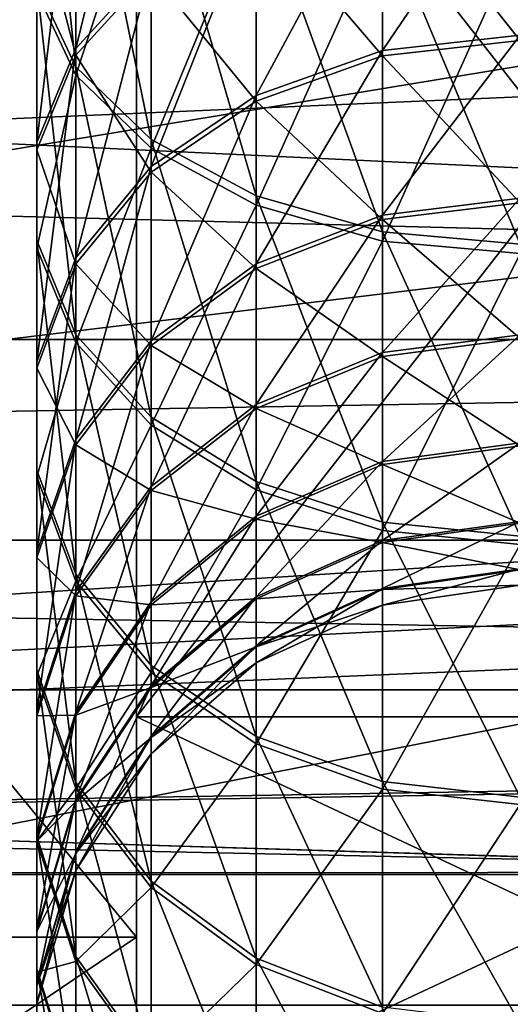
# Model space of a CAD drawing. Extents: x 0 to 200, y 18 to 95.
# Tile 88 of 256: x 79.67 to 81.07, y 38.82 to 41.65. Entities that reach past the tile are written whole.
import ezdxf

# ---------------------------------------------------------------- set-up
doc = ezdxf.new("R2010")
doc.units = 0

msp = doc.modelspace()

# ---------------------------------------------------------------- linework, layer by layer
for points in [[(66.999992, 44.077702, 257.358826), (96.55484, 44.0602, 257.40918), (66.999992, 39.196945, 259.53186)], [(122.799995, 41.532703, 283.789642), (66.999992, 44.077702, 284.641174), (66.999992, 39.196945, 282.468109)], [(122.799995, 44.077702, 284.641174), (66.999992, 44.077702, 284.641174), (122.799995, 41.532703, 283.789642)], [(96.55484, 44.0602, 257.40918), (96.95916, 42.839298, 257.705353), (66.999992, 39.196945, 259.53186)], [(91.499992, 40.731827, 267.25), (33.5, 43.477016, 264.504822), (33.5, 40.731827, 267.25)], [(91.499992, 43.477016, 264.504822), (33.5, 43.477016, 264.504822), (91.499992, 40.731827, 267.25)], [(91.499992, 43.477016, 277.495178), (91.499992, 40.731827, 274.75), (33.5, 40.731827, 274.75)], [(33.5, 43.477016, 277.495178), (91.499992, 43.477016, 277.495178), (33.5, 40.731827, 274.75)], [(79.999992, 42.852016, 263.422272), (79.999992, 39.649292, 266.625), (79.999992, 39.017784, 264.453369)], [(79.999992, 42.671234, 261.539825), (79.999992, 42.852016, 263.422272), (79.999992, 39.017784, 264.453369)], [(79.999992, 42.852016, 263.422272), (82.499992, 39.649292, 266.625), (79.999992, 39.649292, 266.625)], [(79.999992, 42.852016, 263.422272), (82.499992, 42.852016, 263.422272), (82.499992, 39.649292, 266.625)], [(79.999992, 42.852016, 278.577728), (79.999992, 42.671234, 280.460175), (79.999992, 39.649292, 275.375)], [(82.499992, 42.852016, 278.577728), (79.999992, 42.852016, 278.577728), (79.999992, 39.649292, 275.375)], [(82.499992, 39.649292, 275.375), (82.499992, 42.852016, 278.577728), (79.999992, 39.649292, 275.375)], [(96.95916, 42.839298, 257.705353), (97.955971, 41.16729, 258.409363), (66.999992, 39.196945, 259.53186)], [(76.999992, 42.671234, 261.539825), (79.999992, 39.017784, 264.453369), (76.999992, 39.017784, 264.453369)], [(76.999992, 42.671234, 261.539825), (79.999992, 42.671234, 261.539825), (79.999992, 39.017784, 264.453369)], [(79.999992, 42.671234, 280.460175), (76.999992, 42.671234, 280.460175), (76.999992, 39.017784, 277.546631)], [(79.999992, 39.017784, 277.546631), (79.999992, 42.671234, 280.460175), (76.999992, 39.017784, 277.546631)], [(79.999992, 39.649292, 275.375), (79.999992, 42.671234, 280.460175), (79.999992, 39.017784, 277.546631)], [(95.999992, 38.822327, 264.297485), (76.999992, 42.562767, 261.314575), (76.999992, 38.822327, 264.297485)], [(95.999992, 42.562767, 261.314575), (76.999992, 42.562767, 261.314575), (95.999992, 38.822327, 264.297485)], [(95.999992, 42.562767, 280.685425), (95.999992, 38.822327, 277.702515), (76.999992, 38.822327, 277.702515)], [(76.999992, 42.562767, 280.685425), (95.999992, 42.562767, 280.685425), (76.999992, 38.822327, 277.702515)], [(79.714249, 42.558346, 263.541443), (79.826515, 42.355484, 263.217346), (79.826515, 41.514736, 263.811707)], [(79.714249, 41.752605, 264.111053), (79.714249, 42.558346, 263.541443), (79.826515, 41.514736, 263.811707)], [(80.041946, 42.446949, 264.984802), (79.826515, 42.238392, 264.722382), (79.826515, 41.566887, 265.320374)], [(80.041946, 41.80352, 265.557831), (80.041946, 42.446949, 264.984802), (79.826515, 41.566887, 265.320374)], [(79.826515, 42.355484, 263.217346), (80.041946, 42.177624, 262.933197), (80.041946, 41.306179, 263.549286)], [(79.826515, 41.514736, 263.811707), (79.826515, 42.355484, 263.217346), (80.041946, 41.306179, 263.549286)], [(79.826515, 42.32877, 278.765869), (79.714249, 41.728966, 277.870087), (79.826515, 41.49007, 278.16861)], [(80.041946, 42.149933, 279.049408), (79.826515, 42.32877, 278.765869), (79.826515, 41.49007, 278.16861)], [(79.826515, 42.238392, 264.722382), (79.714249, 42.000523, 264.423035), (79.714249, 41.296997, 265.049561)], [(79.826515, 41.566887, 265.320374), (79.826515, 42.238392, 264.722382), (79.714249, 41.296997, 265.049561)], [(115.346222, 40.155949, 279.984253), (35.839737, 42.227016, 281.573425), (37.428932, 40.155949, 279.984253)], [(116.93541, 42.227016, 281.573425), (35.839737, 42.227016, 281.573425), (115.346222, 40.155949, 279.984253)], [(99.614899, 42.227016, 264.25293), (101.204079, 40.155949, 265.842102), (51.571064, 40.155949, 265.842102)], [(53.160252, 42.227016, 264.25293), (99.614899, 42.227016, 264.25293), (51.571064, 40.155949, 265.842102)], [(79.714249, 41.977951, 277.55896), (79.826515, 42.21685, 277.260437), (79.826515, 41.547401, 276.660126)], [(79.826515, 42.21685, 277.260437), (80.041946, 41.784847, 276.423492), (79.826515, 41.547401, 276.660126)], [(80.041946, 42.177624, 262.933197), (80.343094, 42.039169, 262.712006), (80.343094, 41.143829, 263.344971)], [(80.041946, 41.306179, 263.549286), (80.041946, 42.177624, 262.933197), (80.343094, 41.143829, 263.344971)], [(80.041946, 42.149933, 279.049408), (79.826515, 41.49007, 278.16861), (80.041946, 41.280609, 278.430328)], [(80.343094, 42.010719, 279.270111), (80.041946, 42.149933, 279.049408), (80.041946, 41.280609, 278.430328)], [(81.099991, 42.144604, 265.900085), (80.705566, 42.104568, 265.859924), (80.705566, 41.561275, 266.46579)], [(81.099991, 41.605553, 266.501221), (81.099991, 42.144604, 265.900085), (80.705566, 41.561275, 266.46579)], [(80.705566, 42.086937, 276.122437), (81.099991, 42.127106, 276.082397), (81.099991, 41.590126, 275.479462)], [(80.705566, 42.104568, 265.859924), (80.343094, 41.98772, 265.742676), (80.343094, 41.43203, 266.362335)], [(80.705566, 41.561275, 266.46579), (80.705566, 42.104568, 265.859924), (80.343094, 41.43203, 266.362335)], [(80.343094, 41.969688, 276.239288), (80.705566, 42.086937, 276.122437), (80.705566, 41.545727, 275.51474)], [(80.705566, 42.086937, 276.122437), (81.099991, 41.590126, 275.479462), (80.705566, 41.545727, 275.51474)], [(80.343094, 42.039169, 262.712006), (80.705566, 41.95134, 262.571716), (80.705566, 41.04084, 263.215393)], [(80.343094, 41.143829, 263.344971), (80.343094, 42.039169, 262.712006), (80.705566, 41.04084, 263.215393)], [(80.343094, 42.010719, 279.270111), (80.041946, 41.280609, 278.430328), (80.343094, 41.117561, 278.634064)], [(80.705566, 41.922409, 279.410126), (80.343094, 42.010719, 279.270111), (80.343094, 41.117561, 278.634064)], [(79.714249, 42.000523, 264.423035), (79.714249, 41.752605, 264.111053), (79.714249, 41.015713, 264.767303)], [(79.714249, 41.296997, 265.049561), (79.714249, 42.000523, 264.423035), (79.714249, 41.015713, 264.767303)], [(79.714249, 41.728966, 277.870087), (79.714249, 41.977951, 277.55896), (79.714249, 41.276585, 276.930023)], [(79.714249, 41.977951, 277.55896), (79.826515, 41.547401, 276.660126), (79.714249, 41.276585, 276.930023)], [(80.343094, 41.98772, 265.742676), (80.041946, 41.80352, 265.557831), (80.041946, 41.228291, 266.19928)], [(80.343094, 41.43203, 266.362335), (80.343094, 41.98772, 265.742676), (80.041946, 41.228291, 266.19928)], [(80.041946, 41.784847, 276.423492), (80.343094, 41.969688, 276.239288), (80.343094, 41.416126, 275.617706)], [(80.343094, 41.969688, 276.239288), (80.705566, 41.545727, 275.51474), (80.343094, 41.416126, 275.617706)], [(80.705566, 41.95134, 262.571716), (81.099991, 41.921249, 262.523621), (81.099991, 41.005558, 263.17099)], [(80.705566, 41.04084, 263.215393), (80.705566, 41.95134, 262.571716), (81.099991, 41.005558, 263.17099)], [(80.705566, 41.922409, 279.410126), (80.343094, 41.117561, 278.634064), (80.705566, 41.014126, 278.763306)], [(81.099991, 41.892155, 279.458099), (80.705566, 41.922409, 279.410126), (80.705566, 41.014126, 278.763306)], [(81.099991, 41.892155, 279.458099), (80.705566, 41.014126, 278.763306), (81.099991, 40.978695, 278.807587)], [(80.041946, 41.80352, 265.557831), (79.826515, 41.566887, 265.320374), (79.826515, 40.96656, 265.989838)], [(80.041946, 41.228291, 266.19928), (80.041946, 41.80352, 265.557831), (79.826515, 40.96656, 265.989838)], [(79.826515, 41.547401, 276.660126), (80.041946, 41.784847, 276.423492), (80.041946, 41.21183, 275.78006)], [(80.041946, 41.784847, 276.423492), (80.343094, 41.416126, 275.617706), (80.041946, 41.21183, 275.78006)], [(79.714249, 41.752605, 264.111053), (79.826515, 41.514736, 263.811707), (79.826515, 40.745819, 264.49649)], [(79.714249, 41.015713, 264.767303), (79.714249, 41.752605, 264.111053), (79.826515, 40.745819, 264.49649)], [(79.826515, 41.49007, 278.16861), (79.714249, 41.728966, 277.870087), (79.714249, 40.994331, 277.211304)], [(79.714249, 41.728966, 277.870087), (79.714249, 41.276585, 276.930023), (79.714249, 40.994331, 277.211304)], [(81.099991, 41.605553, 266.501221), (80.705566, 41.561275, 266.46579), (80.705566, 41.089226, 267.128632)], [(81.099991, 41.137192, 267.158905), (81.099991, 41.605553, 266.501221), (80.705566, 41.089226, 267.128632)], [(80.705566, 41.545727, 275.51474), (81.099991, 41.590126, 275.479462), (81.099991, 41.124027, 274.82016)], [(79.826515, 41.566887, 265.320374), (79.714249, 41.296997, 265.049561), (79.714249, 40.668045, 265.750946)], [(79.826515, 40.96656, 265.989838), (79.826515, 41.566887, 265.320374), (79.714249, 40.668045, 265.750946)], [(80.705566, 41.561275, 266.46579), (80.343094, 41.43203, 266.362335), (80.343094, 40.949215, 267.040344)], [(80.705566, 41.089226, 267.128632), (80.705566, 41.561275, 266.46579), (80.343094, 40.949215, 267.040344)], [(122.799995, 39.196945, 282.468109), (122.799995, 41.532703, 283.789642), (66.999992, 39.196945, 282.468109)], [(79.714249, 41.276585, 276.930023), (79.826515, 41.547401, 276.660126), (79.826515, 40.949383, 275.988617)], [(79.826515, 41.547401, 276.660126), (80.041946, 41.21183, 275.78006), (79.826515, 40.949383, 275.988617)], [(80.343094, 41.416126, 275.617706), (80.705566, 41.545727, 275.51474), (80.705566, 41.075958, 274.85025)], [(80.705566, 41.545727, 275.51474), (81.099991, 41.124027, 274.82016), (80.705566, 41.075958, 274.85025)], [(79.826515, 41.514736, 263.811707), (80.041946, 41.306179, 263.549286), (80.041946, 40.50919, 264.259064)], [(79.826515, 40.745819, 264.49649), (79.826515, 41.514736, 263.811707), (80.041946, 40.50919, 264.259064)], [(79.826515, 41.49007, 278.16861), (79.714249, 40.994331, 277.211304), (79.826515, 40.723511, 277.481201)], [(80.041946, 41.280609, 278.430328), (79.826515, 41.49007, 278.16861), (79.826515, 40.723511, 277.481201)], [(80.343094, 41.43203, 266.362335), (80.041946, 41.228291, 266.19928), (80.041946, 40.7285, 266.901123)], [(80.343094, 40.949215, 267.040344), (80.343094, 41.43203, 266.362335), (80.041946, 40.7285, 266.901123)], [(80.041946, 41.21183, 275.78006), (80.343094, 41.416126, 275.617706), (80.343094, 40.935646, 274.93808)], [(80.343094, 41.416126, 275.617706), (80.705566, 41.075958, 274.85025), (80.343094, 40.935646, 274.93808)], [(80.041946, 41.306179, 263.549286), (80.343094, 41.143829, 263.344971), (80.343094, 40.324989, 264.074219)], [(80.041946, 40.50919, 264.259064), (80.041946, 41.306179, 263.549286), (80.343094, 40.324989, 264.074219)], [(79.714249, 41.296997, 265.049561), (79.714249, 41.015713, 264.767303), (79.714249, 40.35693, 265.501953)], [(79.714249, 40.668045, 265.750946), (79.714249, 41.296997, 265.049561), (79.714249, 40.35693, 265.501953)], [(79.714249, 40.994331, 277.211304), (79.714249, 41.276585, 276.930023), (79.714249, 40.650047, 276.226501)], [(79.714249, 41.276585, 276.930023), (79.826515, 40.949383, 275.988617), (79.714249, 40.650047, 276.226501)], [(80.041946, 41.280609, 278.430328), (79.826515, 40.723511, 277.481201), (80.041946, 40.486065, 277.717834)], [(80.343094, 41.117561, 278.634064), (80.041946, 41.280609, 278.430328), (80.041946, 40.486065, 277.717834)], [(80.041946, 41.228291, 266.19928), (79.826515, 40.96656, 265.989838), (79.826515, 40.444965, 266.72229)], [(80.041946, 40.7285, 266.901123), (80.041946, 41.228291, 266.19928), (79.826515, 40.444965, 266.72229)], [(79.826515, 40.949383, 275.988617), (80.041946, 41.21183, 275.78006), (80.041946, 40.714455, 275.076508)], [(80.041946, 41.21183, 275.78006), (80.343094, 40.935646, 274.93808), (80.041946, 40.714455, 275.076508)], [(97.955971, 41.16729, 258.409363), (98.184906, 40.783283, 258.571075), (66.999992, 39.196945, 259.53186)], [(80.343094, 41.143829, 263.344971), (80.705566, 41.04084, 263.215393), (80.705566, 40.208138, 263.95697)], [(80.343094, 40.324989, 264.074219), (80.343094, 41.143829, 263.344971), (80.705566, 40.208138, 263.95697)], [(81.099991, 41.137192, 267.158905), (80.705566, 41.089226, 267.128632), (80.705566, 40.694366, 267.84021)], [(81.099991, 40.745419, 267.864899), (81.099991, 41.137192, 267.158905), (80.705566, 40.694366, 267.84021)], [(80.343094, 41.117561, 278.634064), (80.041946, 40.486065, 277.717834), (80.343094, 40.301231, 277.902039)], [(80.705566, 41.014126, 278.763306), (80.343094, 41.117561, 278.634064), (80.343094, 40.301231, 277.902039)], [(80.705566, 41.075958, 274.85025), (81.099991, 41.124027, 274.82016), (81.099991, 40.734684, 274.112823)], [(80.705566, 41.089226, 267.128632), (80.343094, 40.949215, 267.040344), (80.343094, 40.545345, 267.768127)], [(80.705566, 40.694366, 267.84021), (80.705566, 41.089226, 267.128632), (80.343094, 40.545345, 267.768127)], [(80.343094, 40.935646, 274.93808), (80.705566, 41.075958, 274.85025), (80.705566, 40.683544, 274.137329)], [(80.705566, 41.075958, 274.85025), (81.099991, 40.734684, 274.112823), (80.705566, 40.683544, 274.137329)], [(79.714249, 41.015713, 264.767303), (79.826515, 40.745819, 264.49649), (79.826515, 40.058411, 265.263062)], [(79.714249, 40.35693, 265.501953), (79.714249, 41.015713, 264.767303), (79.826515, 40.058411, 265.263062)], [(80.705566, 41.04084, 263.215393), (81.099991, 41.005558, 263.17099), (81.099991, 40.168106, 263.916779)], [(80.705566, 40.208138, 263.95697), (80.705566, 41.04084, 263.215393), (81.099991, 40.168106, 263.916779)], [(79.826515, 40.723511, 277.481201), (79.714249, 40.994331, 277.211304), (79.714249, 40.338078, 276.474426)], [(79.714249, 40.994331, 277.211304), (79.714249, 40.650047, 276.226501), (79.714249, 40.338078, 276.474426)], [(80.705566, 41.014126, 278.763306), (80.343094, 40.301231, 277.902039), (80.705566, 40.183979, 278.01886)], [(81.099991, 40.978695, 278.807587), (80.705566, 41.014126, 278.763306), (80.705566, 40.183979, 278.01886)], [(79.826515, 40.96656, 265.989838), (79.714249, 40.668045, 265.750946), (79.714249, 40.121578, 266.518311)], [(79.826515, 40.444965, 266.72229), (79.826515, 40.96656, 265.989838), (79.714249, 40.121578, 266.518311)], [(81.099991, 40.978695, 278.807587), (80.705566, 40.183979, 278.01886), (81.099991, 40.143806, 278.058899)], [(79.714249, 40.650047, 276.226501), (79.826515, 40.949383, 275.988617), (79.826515, 40.430305, 275.254395)], [(79.826515, 40.949383, 275.988617), (80.041946, 40.714455, 275.076508), (79.826515, 40.430305, 275.254395)], [(80.343094, 40.949215, 267.040344), (80.041946, 40.7285, 266.901123), (80.041946, 40.310432, 267.65451)], [(80.343094, 40.545345, 267.768127), (80.343094, 40.949215, 267.040344), (80.041946, 40.310432, 267.65451)], [(80.041946, 40.714455, 275.076508), (80.343094, 40.935646, 274.93808), (80.343094, 40.534279, 274.208893)], [(80.343094, 40.935646, 274.93808), (80.705566, 40.683544, 274.137329), (80.343094, 40.534279, 274.208893)], [(98.184906, 40.783283, 258.571075), (99.175209, 39.744286, 259.220428), (66.999992, 39.196945, 259.53186)], [(79.826515, 40.745819, 264.49649), (80.041946, 40.50919, 264.259064), (80.041946, 39.796684, 265.053589)], [(79.826515, 40.058411, 265.263062), (79.826515, 40.745819, 264.49649), (80.041946, 39.796684, 265.053589)], [(81.099991, 40.745419, 267.864899), (80.705566, 40.694366, 267.84021), (80.705566, 40.381657, 268.591492)], [(81.099991, 40.43515, 268.610321), (81.099991, 40.745419, 267.864899), (80.705566, 40.381657, 268.591492)], [(80.705566, 40.683544, 274.137329), (81.099991, 40.734684, 274.112823), (81.099991, 40.426979, 273.366333)], [(91.499992, 39.727016, 271), (33.5, 40.731827, 267.25), (33.5, 39.727016, 271)], [(91.499992, 40.731827, 274.75), (91.499992, 39.727016, 271), (33.5, 39.727016, 271)], [(33.5, 40.731827, 274.75), (91.499992, 40.731827, 274.75), (33.5, 39.727016, 271)], [(91.499992, 40.731827, 267.25), (33.5, 40.731827, 267.25), (91.499992, 39.727016, 271)], [(79.826515, 40.723511, 277.481201), (79.714249, 40.338078, 276.474426), (79.826515, 40.038742, 276.71228)], [(80.041946, 40.7285, 266.901123), (79.826515, 40.444965, 266.72229), (79.826515, 40.008659, 267.508545)], [(80.041946, 40.310432, 267.65451), (80.041946, 40.7285, 266.901123), (79.826515, 40.008659, 267.508545)], [(80.041946, 40.486065, 277.717834), (79.826515, 40.723511, 277.481201), (79.826515, 40.038742, 276.71228)], [(79.826515, 40.430305, 275.254395), (80.041946, 40.714455, 275.076508), (80.041946, 40.298977, 274.321716)], [(80.041946, 40.714455, 275.076508), (80.343094, 40.534279, 274.208893), (80.041946, 40.298977, 274.321716)], [(80.705566, 40.694366, 267.84021), (80.343094, 40.545345, 267.768127), (80.343094, 40.225506, 268.53656)], [(80.705566, 40.381657, 268.591492), (80.705566, 40.694366, 267.84021), (80.343094, 40.225506, 268.53656)], [(80.343094, 40.534279, 274.208893), (80.705566, 40.683544, 274.137329), (80.705566, 40.373421, 273.384979)], [(80.705566, 40.683544, 274.137329), (81.099991, 40.426979, 273.366333), (80.705566, 40.373421, 273.384979)], [(79.714249, 40.668045, 265.750946), (79.714249, 40.35693, 265.501953), (79.714249, 39.784538, 266.305725)], [(79.714249, 40.121578, 266.518311), (79.714249, 40.668045, 265.750946), (79.714249, 39.784538, 266.305725)], [(79.714249, 40.338078, 276.474426), (79.714249, 40.650047, 276.226501), (79.714249, 40.10622, 275.457245)], [(79.714249, 40.650047, 276.226501), (79.826515, 40.430305, 275.254395), (79.714249, 40.10622, 275.457245)], [(80.343094, 40.545345, 267.768127), (80.041946, 40.310432, 267.65451), (80.041946, 39.979347, 268.449951)], [(80.343094, 40.225506, 268.53656), (80.343094, 40.545345, 267.768127), (80.041946, 39.979347, 268.449951)], [(80.041946, 40.298977, 274.321716), (80.343094, 40.534279, 274.208893), (80.343094, 40.217083, 273.439362)], [(80.041946, 40.50919, 264.259064), (80.343094, 40.324989, 264.074219), (80.343094, 39.592945, 264.890533)], [(80.041946, 39.796684, 265.053589), (80.041946, 40.50919, 264.259064), (80.343094, 39.592945, 264.890533)], [(80.343094, 40.534279, 274.208893), (80.705566, 40.373421, 273.384979), (80.343094, 40.217083, 273.439362)], [(80.041946, 40.486065, 277.717834), (79.826515, 40.038742, 276.71228), (80.041946, 39.776295, 276.920837)], [(80.343094, 40.301231, 277.902039), (80.041946, 40.486065, 277.717834), (80.041946, 39.776295, 276.920837)], [(79.826515, 40.444965, 266.72229), (79.714249, 40.121578, 266.518311), (79.714249, 39.664467, 267.342041)], [(79.826515, 40.008659, 267.508545), (79.826515, 40.444965, 266.72229), (79.714249, 39.664467, 267.342041)], [(79.714249, 40.10622, 275.457245), (79.826515, 40.430305, 275.254395), (79.826515, 39.996704, 274.466644)], [(79.826515, 40.430305, 275.254395), (80.041946, 40.298977, 274.321716), (79.826515, 39.996704, 274.466644)], [(81.099991, 40.43515, 268.610321), (80.705566, 40.381657, 268.591492), (80.705566, 40.155029, 269.373077)], [(81.099991, 40.210297, 269.385803), (81.099991, 40.43515, 268.610321), (80.705566, 40.155029, 269.373077)], [(80.705566, 40.373421, 273.384979), (81.099991, 40.426979, 273.366333), (81.099991, 40.204792, 272.590088)], [(80.705566, 40.381657, 268.591492), (80.343094, 40.225506, 268.53656), (80.343094, 39.99371, 269.335968)], [(80.705566, 40.155029, 269.373077), (80.705566, 40.381657, 268.591492), (80.343094, 39.99371, 269.335968)], [(80.343094, 40.217083, 273.439362), (80.705566, 40.373421, 273.384979), (80.705566, 40.149483, 272.6026)], [(80.705566, 40.373421, 273.384979), (81.099991, 40.204792, 272.590088), (80.705566, 40.149483, 272.6026)], [(79.714249, 40.35693, 265.501953), (79.826515, 40.058411, 265.263062), (79.826515, 39.461151, 266.101746)], [(79.714249, 39.784538, 266.305725), (79.714249, 40.35693, 265.501953), (79.826515, 39.461151, 266.101746)], [(79.826515, 40.038742, 276.71228), (79.714249, 40.338078, 276.474426), (79.714249, 39.768456, 275.668671)], [(79.714249, 40.338078, 276.474426), (79.714249, 40.10622, 275.457245), (79.714249, 39.768456, 275.668671)], [(80.041946, 40.310432, 267.65451), (79.826515, 40.008659, 267.508545), (79.826515, 39.663124, 268.338684)], [(80.041946, 39.979347, 268.449951), (80.041946, 40.310432, 267.65451), (79.826515, 39.663124, 268.338684)], [(80.343094, 40.324989, 264.074219), (80.705566, 40.208138, 263.95697), (80.705566, 39.463699, 264.787109)], [(80.343094, 39.592945, 264.890533), (80.343094, 40.324989, 264.074219), (80.705566, 39.463699, 264.787109)], [(79.826515, 39.996704, 274.466644), (80.041946, 40.298977, 274.321716), (80.041946, 39.970627, 273.525116)], [(80.343094, 40.301231, 277.902039), (80.041946, 39.776295, 276.920837), (80.343094, 39.571995, 277.083191)], [(80.041946, 40.298977, 274.321716), (80.343094, 40.217083, 273.439362), (80.041946, 39.970627, 273.525116)], [(80.705566, 40.183979, 278.01886), (80.343094, 40.301231, 277.902039), (80.343094, 39.571995, 277.083191)], [(80.343094, 40.225506, 268.53656), (80.041946, 39.979347, 268.449951), (80.041946, 39.739403, 269.277466)], [(80.343094, 39.99371, 269.335968), (80.343094, 40.225506, 268.53656), (80.041946, 39.739403, 269.277466)], [(80.343094, 40.217083, 273.439362), (80.343094, 39.988037, 272.63916), (80.041946, 39.970627, 273.525116)], [(80.343094, 40.217083, 273.439362), (80.705566, 40.149483, 272.6026), (80.343094, 39.988037, 272.63916)], [(81.099991, 40.210297, 269.385803), (80.705566, 40.155029, 269.373077), (80.705566, 40.017342, 270.17511)], [(81.099991, 40.073685, 270.181549), (81.099991, 40.210297, 269.385803), (80.705566, 40.017342, 270.17511)], [(80.705566, 40.208138, 263.95697), (81.099991, 40.168106, 263.916779), (81.099991, 39.419422, 264.751678)], [(80.705566, 39.463699, 264.787109), (80.705566, 40.208138, 263.95697), (81.099991, 39.419422, 264.751678)], [(80.705566, 40.149483, 272.6026), (81.099991, 40.204792, 272.590088), (81.099991, 40.070915, 271.793854)], [(80.705566, 40.183979, 278.01886), (80.343094, 39.571995, 277.083191), (80.705566, 39.442398, 277.186188)], [(81.099991, 40.143806, 278.058899), (80.705566, 40.183979, 278.01886), (80.705566, 39.442398, 277.186188)], [(113.275154, 38.566761, 277.913177), (37.428932, 40.155949, 279.984253), (39.5, 38.566761, 277.913177)], [(115.346222, 40.155949, 279.984253), (37.428932, 40.155949, 279.984253), (113.275154, 38.566761, 277.913177)], [(51.571064, 40.155949, 265.842102), (103.275146, 38.566761, 267.913177), (49.499989, 38.566761, 267.913177)], [(51.571064, 40.155949, 265.842102), (101.204079, 40.155949, 265.842102), (103.275146, 38.566761, 267.913177)], [(80.705566, 40.155029, 269.373077), (80.343094, 39.99371, 269.335968), (80.343094, 39.852879, 270.156311)], [(80.705566, 40.017342, 270.17511), (80.705566, 40.155029, 269.373077), (80.343094, 39.852879, 270.156311)], [(80.705566, 40.149483, 272.6026), (80.705566, 40.014549, 271.80011), (80.343094, 39.988037, 272.63916)], [(80.705566, 40.149483, 272.6026), (81.099991, 40.070915, 271.793854), (80.705566, 40.014549, 271.80011)], [(81.099991, 40.143806, 278.058899), (80.705566, 39.442398, 277.186188), (81.099991, 39.397999, 277.221466)], [(79.714249, 40.121578, 266.518311), (79.714249, 39.784538, 266.305725), (79.714249, 39.305744, 267.168518)], [(79.714249, 39.664467, 267.342041), (79.714249, 40.121578, 266.518311), (79.714249, 39.305744, 267.168518)], [(79.714249, 39.768456, 275.668671), (79.714249, 40.10622, 275.457245), (79.714249, 39.651943, 274.631958)], [(79.714249, 40.10622, 275.457245), (79.826515, 39.996704, 274.466644), (79.714249, 39.651943, 274.631958)], [(79.826515, 40.058411, 265.263062), (80.041946, 39.796684, 265.053589), (80.041946, 39.177616, 265.922913)], [(79.826515, 39.461151, 266.101746), (79.826515, 40.058411, 265.263062), (80.041946, 39.177616, 265.922913)], [(81.099991, 40.073685, 270.181549), (80.705566, 40.017342, 270.17511), (80.705566, 39.970318, 270.987549)], [(81.099991, 40.027027, 270.98764), (81.099991, 40.073685, 270.181549), (80.705566, 39.970318, 270.987549)], [(81.099991, 40.070915, 271.793854), (81.099991, 40.027027, 270.98764), (80.705566, 40.014549, 271.80011)], [(79.826515, 40.038742, 276.71228), (79.714249, 39.768456, 275.668671), (79.826515, 39.444366, 275.871521)], [(80.041946, 39.776295, 276.920837), (79.826515, 40.038742, 276.71228), (79.826515, 39.444366, 275.871521)], [(79.826515, 40.008659, 267.508545), (79.714249, 39.664467, 267.342041), (79.714249, 39.302456, 268.211792)], [(79.826515, 39.663124, 268.338684), (79.826515, 40.008659, 267.508545), (79.714249, 39.302456, 268.211792)], [(80.705566, 40.017342, 270.17511), (80.343094, 39.852879, 270.156311), (80.343094, 39.804779, 270.987244)], [(80.705566, 39.970318, 270.987549), (80.705566, 40.017342, 270.17511), (80.343094, 39.804779, 270.987244)], [(80.705566, 40.014549, 271.80011), (80.705566, 39.970318, 270.987549), (80.343094, 39.850021, 271.818359)], [(80.343094, 39.988037, 272.63916), (80.705566, 40.014549, 271.80011), (80.343094, 39.850021, 271.818359)], [(80.705566, 40.014549, 271.80011), (81.099991, 40.027027, 270.98764), (80.705566, 39.970318, 270.987549)], [(79.826515, 39.996704, 274.466644), (79.826515, 39.654022, 273.635315), (79.714249, 39.651943, 274.631958)], [(79.826515, 39.996704, 274.466644), (80.041946, 39.970627, 273.525116), (79.826515, 39.654022, 273.635315)], [(80.041946, 39.979347, 268.449951), (79.826515, 39.663124, 268.338684), (79.826515, 39.412712, 269.202301)], [(80.041946, 39.739403, 269.277466), (80.041946, 39.979347, 268.449951), (79.826515, 39.412712, 269.202301)], [(80.041946, 39.970627, 273.525116), (80.041946, 39.733528, 272.696808), (79.826515, 39.654022, 273.635315)], [(80.343094, 39.99371, 269.335968), (80.041946, 39.739403, 269.277466), (80.041946, 39.59362, 270.126648)], [(80.343094, 39.852879, 270.156311), (80.343094, 39.99371, 269.335968), (80.041946, 39.59362, 270.126648)], [(80.343094, 39.988037, 272.63916), (80.343094, 39.850021, 271.818359), (80.041946, 39.733528, 272.696808)], [(80.041946, 39.970627, 273.525116), (80.343094, 39.988037, 272.63916), (80.041946, 39.733528, 272.696808)], [(80.343094, 39.850021, 271.818359), (80.705566, 39.970318, 270.987549), (80.343094, 39.804779, 270.987244)], [(80.343094, 39.852879, 270.156311), (80.041946, 39.59362, 270.126648), (80.041946, 39.543831, 270.986816)], [(80.343094, 39.804779, 270.987244), (80.343094, 39.852879, 270.156311), (80.041946, 39.543831, 270.986816)], [(80.343094, 39.850021, 271.818359), (80.343094, 39.804779, 270.987244), (80.041946, 39.590664, 271.847137)], [(80.041946, 39.733528, 272.696808), (80.343094, 39.850021, 271.818359), (80.041946, 39.590664, 271.847137)], [(80.041946, 39.590664, 271.847137), (80.343094, 39.804779, 270.987244), (80.041946, 39.543831, 270.986816)], [(79.714249, 39.784538, 266.305725), (79.826515, 39.461151, 266.101746), (79.826515, 38.961555, 267.002045)], [(79.714249, 39.305744, 267.168518), (79.714249, 39.784538, 266.305725), (79.826515, 38.961555, 267.002045)], [(80.041946, 39.776295, 276.920837), (79.826515, 39.444366, 275.871521), (80.041946, 39.160217, 276.049377)], [(80.041946, 39.796684, 265.053589), (80.343094, 39.592945, 264.890533), (80.343094, 38.956902, 265.783722)], [(80.041946, 39.177616, 265.922913), (80.041946, 39.796684, 265.053589), (80.343094, 38.956902, 265.783722)], [(80.343094, 39.571995, 277.083191), (80.041946, 39.776295, 276.920837), (80.041946, 39.160217, 276.049377)], [(79.826515, 39.444366, 275.871521), (79.714249, 39.768456, 275.668671), (79.714249, 39.292625, 274.80423)], [(79.714249, 39.768456, 275.668671), (79.714249, 39.651943, 274.631958), (79.714249, 39.292625, 274.80423)], [(99.175209, 39.744286, 259.220428), (99.193626, 39.72496, 259.232513), (66.999992, 39.196945, 259.53186)], [(99.193626, 39.72496, 259.232513), (99.683624, 39.210865, 259.553802), (66.999992, 39.196945, 259.53186)], [(80.041946, 39.739403, 269.277466), (79.826515, 39.412712, 269.202301), (79.826515, 39.260567, 270.088531)], [(80.041946, 39.59362, 270.126648), (80.041946, 39.739403, 269.277466), (79.826515, 39.260567, 270.088531)], [(80.041946, 39.733528, 272.696808), (80.041946, 39.590664, 271.847137), (79.826515, 39.406582, 272.770844)], [(79.826515, 39.654022, 273.635315), (80.041946, 39.733528, 272.696808), (79.826515, 39.406582, 272.770844)], [(79.714249, 39.664467, 267.342041), (79.714249, 39.305744, 267.168518), (79.714249, 38.926563, 268.079529)], [(79.714249, 39.302456, 268.211792), (79.714249, 39.664467, 267.342041), (79.714249, 38.926563, 268.079529)], [(79.826515, 39.663124, 268.338684), (79.714249, 39.302456, 268.211792), (79.714249, 39.040104, 269.116577)], [(79.826515, 39.412712, 269.202301), (79.826515, 39.663124, 268.338684), (79.714249, 39.040104, 269.116577)], [(79.826515, 39.654022, 273.635315), (79.826515, 39.406582, 272.770844), (79.714249, 39.292923, 273.760956)], [(79.714249, 39.651943, 274.631958), (79.826515, 39.654022, 273.635315), (79.714249, 39.292923, 273.760956)], [(79.714249, 39.651943, 274.631958), (79.714249, 39.292923, 273.760956), (79.714249, 39.292625, 274.80423)], [(79.999992, 39.649292, 266.625), (79.999992, 38.477016, 271), (79.999992, 36.990273, 268.663544)], [(79.999992, 39.017784, 264.453369), (79.999992, 39.649292, 266.625), (79.999992, 36.990273, 268.663544)], [(79.999992, 39.649292, 275.375), (79.999992, 39.017784, 277.546631), (79.999992, 38.477016, 271)], [(82.499992, 39.649292, 275.375), (79.999992, 39.649292, 275.375), (79.999992, 38.477016, 271)], [(82.499992, 38.477016, 271), (82.499992, 39.649292, 275.375), (79.999992, 38.477016, 271)], [(79.999992, 39.649292, 266.625), (82.499992, 38.477016, 271), (79.999992, 38.477016, 271)], [(79.999992, 39.649292, 266.625), (82.499992, 39.649292, 266.625), (82.499992, 38.477016, 271)], [(80.041946, 39.59362, 270.126648), (79.826515, 39.260567, 270.088531), (79.826515, 39.208607, 270.986237)], [(80.041946, 39.543831, 270.986816), (80.041946, 39.59362, 270.126648), (79.826515, 39.208607, 270.986237)], [(80.041946, 39.590664, 271.847137), (80.041946, 39.543831, 270.986816), (79.826515, 39.257484, 271.884094)], [(79.826515, 39.406582, 272.770844), (80.041946, 39.590664, 271.847137), (79.826515, 39.257484, 271.884094)], [(80.343094, 39.592945, 264.890533), (80.705566, 39.463699, 264.787109), (80.705566, 38.816895, 265.695404)], [(80.343094, 38.956902, 265.783722), (80.343094, 39.592945, 264.890533), (80.705566, 38.816895, 265.695404)], [(80.343094, 39.571995, 277.083191), (80.041946, 39.160217, 276.049377), (80.343094, 38.939026, 276.187836)], [(80.705566, 39.442398, 277.186188), (80.343094, 39.571995, 277.083191), (80.343094, 38.939026, 276.187836)], [(79.826515, 39.257484, 271.884094), (80.041946, 39.543831, 270.986816), (79.826515, 39.208607, 270.986237)], [(80.705566, 39.463699, 264.787109), (81.099991, 39.419422, 264.751678), (81.099991, 38.768929, 265.665131)], [(80.705566, 38.816895, 265.695404), (80.705566, 39.463699, 264.787109), (81.099991, 38.768929, 265.665131)], [(79.826515, 39.444366, 275.871521), (79.714249, 39.292625, 274.80423), (79.826515, 38.947865, 274.969513)], [(79.826515, 39.461151, 266.101746), (80.041946, 39.177616, 265.922913), (80.041946, 38.659779, 266.856079)], [(79.826515, 38.961555, 267.002045), (79.826515, 39.461151, 266.101746), (80.041946, 38.659779, 266.856079)], [(80.041946, 39.160217, 276.049377), (79.826515, 39.444366, 275.871521), (79.826515, 38.947865, 274.969513)], [(80.705566, 39.442398, 277.186188), (80.343094, 38.939026, 276.187836), (80.705566, 38.798714, 276.275665)], [(81.099991, 39.397999, 277.221466), (80.705566, 39.442398, 277.186188), (80.705566, 38.798714, 276.275665)], [(79.826515, 39.412712, 269.202301), (79.714249, 39.040104, 269.116577), (79.714249, 38.880707, 270.045074)], [(79.826515, 39.260567, 270.088531), (79.826515, 39.412712, 269.202301), (79.714249, 38.880707, 270.045074)], [(79.826515, 39.406582, 272.770844), (79.826515, 39.257484, 271.884094), (79.714249, 39.03368, 272.855255)], [(79.714249, 39.292923, 273.760956), (79.826515, 39.406582, 272.770844), (79.714249, 39.03368, 272.855255)], [(81.099991, 39.397999, 277.221466), (80.705566, 38.798714, 276.275665), (81.099991, 38.750645, 276.305756)], [(79.714249, 39.305744, 267.168518), (79.826515, 38.961555, 267.002045), (79.826515, 38.565895, 267.952637)], [(79.714249, 38.926563, 268.079529), (79.714249, 39.305744, 267.168518), (79.826515, 38.565895, 267.952637)], [(79.714249, 39.302456, 268.211792), (79.714249, 38.926563, 268.079529), (79.714249, 38.651768, 269.027252)], [(79.714249, 39.040104, 269.116577), (79.714249, 39.302456, 268.211792), (79.714249, 38.651768, 269.027252)], [(79.714249, 39.292923, 273.760956), (79.714249, 39.03368, 272.855255), (79.714249, 38.91658, 273.891937)], [(79.714249, 39.292625, 274.80423), (79.714249, 39.292923, 273.760956), (79.714249, 38.91658, 273.891937)], [(79.826515, 38.947865, 274.969513), (79.714249, 39.292625, 274.80423), (79.714249, 38.91658, 273.891937)], [(79.826515, 39.260567, 270.088531), (79.714249, 38.880707, 270.045074), (79.714249, 38.826267, 270.985565)], [(79.826515, 39.208607, 270.986237), (79.826515, 39.260567, 270.088531), (79.714249, 38.826267, 270.985565)], [(79.826515, 39.257484, 271.884094), (79.826515, 39.208607, 270.986237), (79.714249, 38.877476, 271.926239)], [(79.714249, 39.03368, 272.855255), (79.826515, 39.257484, 271.884094), (79.714249, 38.877476, 271.926239)], [(66.999992, 39.196945, 259.53186), (99.683624, 39.210865, 259.553802), (66.999992, 35.485626, 263.375061)], [(99.683624, 39.210865, 259.553802), (100.000092, 38.878841, 259.761322), (66.999992, 35.485626, 263.375061)], [(79.714249, 38.877476, 271.926239), (79.826515, 39.208607, 270.986237), (79.714249, 38.826267, 270.985565)], [(122.799995, 37.156258, 280.72522), (66.999992, 39.196945, 282.468109), (66.999992, 35.485626, 278.624939)], [(122.799995, 39.196945, 282.468109), (66.999992, 39.196945, 282.468109), (122.799995, 37.156258, 280.72522)], [(80.041946, 39.160217, 276.049377), (79.826515, 38.947865, 274.969513), (80.041946, 38.645588, 275.114441)], [(80.041946, 39.177616, 265.922913), (80.343094, 38.956902, 265.783722), (80.343094, 38.424866, 266.742462)], [(80.041946, 38.659779, 266.856079), (80.041946, 39.177616, 265.922913), (80.343094, 38.424866, 266.742462)], [(80.343094, 38.939026, 276.187836), (80.041946, 39.160217, 276.049377), (80.041946, 38.645588, 275.114441)], [(79.714249, 39.040104, 269.116577), (79.714249, 38.651768, 269.027252), (79.714249, 38.48481, 269.999756)], [(79.714249, 38.880707, 270.045074), (79.714249, 39.040104, 269.116577), (79.714249, 38.48481, 269.999756)], [(76.999992, 39.017784, 264.453369), (79.999992, 36.990273, 268.663544), (76.999992, 36.990273, 268.663544)], [(76.999992, 39.017784, 264.453369), (79.999992, 39.017784, 264.453369), (79.999992, 36.990273, 268.663544)], [(79.999992, 39.017784, 277.546631), (76.999992, 39.017784, 277.546631), (76.999992, 36.990273, 273.336456)], [(79.999992, 36.990273, 273.336456), (79.999992, 39.017784, 277.546631), (76.999992, 36.990273, 273.336456)], [(79.714249, 39.03368, 272.855255), (79.714249, 38.877476, 271.926239), (79.714249, 38.645039, 272.943268)], [(79.714249, 38.91658, 273.891937), (79.714249, 39.03368, 272.855255), (79.714249, 38.645039, 272.943268)], [(79.999992, 38.477016, 271), (79.999992, 39.017784, 277.546631), (79.999992, 36.990273, 273.336456)], [(79.826515, 38.961555, 267.002045), (80.041946, 38.659779, 266.856079), (80.041946, 38.249676, 267.84137)], [(79.826515, 38.565895, 267.952637), (79.826515, 38.961555, 267.002045), (80.041946, 38.249676, 267.84137)], [(80.343094, 38.956902, 265.783722), (80.705566, 38.816895, 265.695404), (80.705566, 38.275845, 266.67038)], [(80.343094, 38.424866, 266.742462), (80.343094, 38.956902, 265.783722), (80.705566, 38.275845, 266.67038)], [(79.826515, 38.947865, 274.969513), (79.714249, 38.91658, 273.891937), (79.826515, 38.555477, 274.017578)], [(79.714249, 38.926563, 268.079529), (79.826515, 38.565895, 267.952637), (79.826515, 38.27916, 268.941528)], [(79.714249, 38.651768, 269.027252), (79.714249, 38.926563, 268.079529), (79.826515, 38.27916, 268.941528)], [(80.041946, 38.645588, 275.114441), (79.826515, 38.947865, 274.969513), (79.826515, 38.555477, 274.017578)], [(80.343094, 38.939026, 276.187836), (80.041946, 38.645588, 275.114441), (80.343094, 38.410286, 275.227264)], [(80.705566, 38.798714, 276.275665), (80.343094, 38.939026, 276.187836), (80.343094, 38.410286, 275.227264)], [(79.714249, 38.91658, 273.891937), (79.714249, 38.645039, 272.943268), (79.826515, 38.555477, 274.017578)], [(100.000092, 38.878841, 259.761322), (100.607681, 38.474895, 260.105988), (66.999992, 35.485626, 263.375061)], [(79.714249, 38.880707, 270.045074), (79.714249, 38.48481, 269.999756), (79.714249, 38.427788, 270.984894)], [(79.714249, 38.826267, 270.985565), (79.714249, 38.880707, 270.045074), (79.714249, 38.427788, 270.984894)], [(79.714249, 38.877476, 271.926239), (79.714249, 38.826267, 270.985565), (79.714249, 38.481422, 271.970184)], [(79.714249, 38.645039, 272.943268), (79.714249, 38.877476, 271.926239), (79.714249, 38.481422, 271.970184)], [(79.714249, 38.481422, 271.970184), (79.714249, 38.826267, 270.985565), (79.714249, 38.427788, 270.984894)]]:
    msp.add_3dface(points)

doc.saveas('drawing.dxf')
